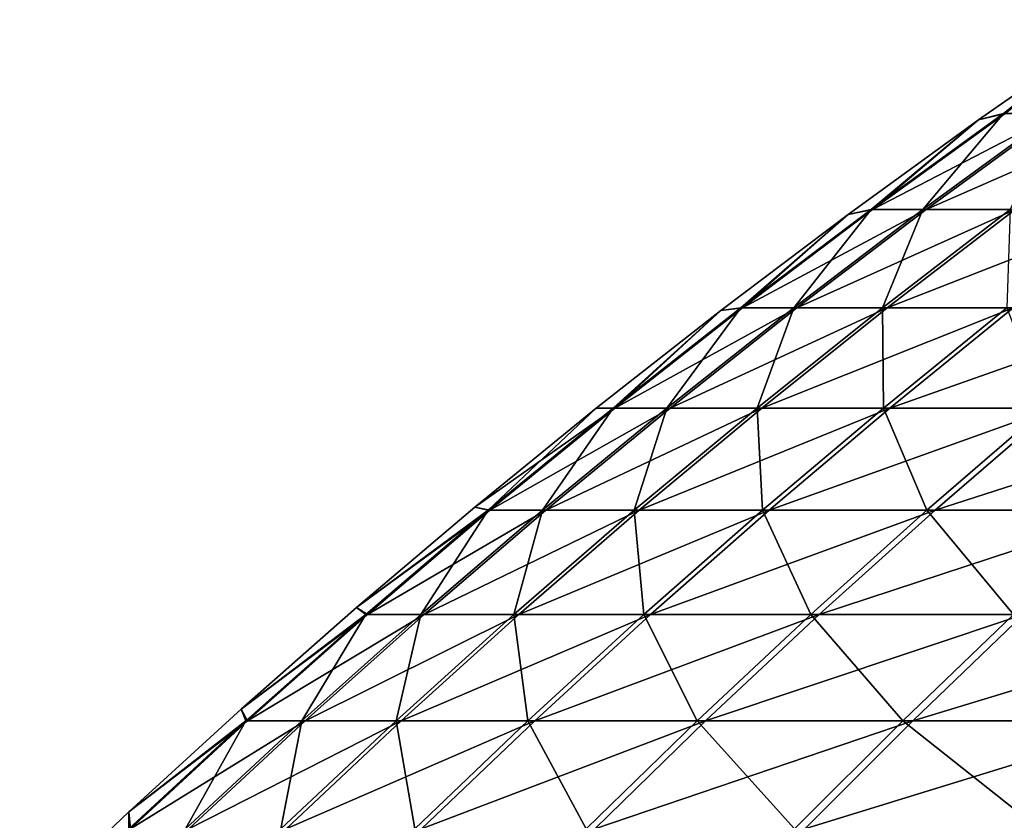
# Model space of a CAD drawing. Header units: millimetres. Extents: x -8 to 8, y 0 to 1573.
# Tile 55 of 172: x -6.019 to -5.347, y 1571.675 to 1572.222. Entities that reach past the tile are written whole.
import ezdxf

# ---------------------------------------------------------------- set-up
doc = ezdxf.new("R2010")
doc.units = ezdxf.units.MM
doc.header["$LTSCALE"] = 101.851852
doc.layers.add('8', color=7, linetype='CONTINUOUS')
doc.layers.add('9', color=7, linetype='CONTINUOUS')

msp = doc.modelspace()

# ---------------------------------------------------------------- linework, layer by layer
at = {"layer": '8', "color": 7, "linetype": 'Continuous', "true_color": 0xf4f4f4}
for points in [[(-5.27322, 1572.21669, 0), (-5.36429, 1572.15321, 0), (-5.34625, 1572.15752, 0.35789), (-5.27322, 1572.21669, 0)], [(-5.34625, 1572.15752, 0.35789), (-5.36429, 1572.15321, 0), (-5.43664, 1572.09197, 0.36394), (-5.34625, 1572.15752, 0.35789)], [(-5.34625, 1572.15752, 0.35789), (-5.43664, 1572.09197, 0.36394), (-5.31036, 1572.15752, 0.71454), (-5.34625, 1572.15752, 0.35789)], [(-5.31036, 1572.15752, 0.71454), (-5.43664, 1572.09197, 0.36394), (-5.40014, 1572.09197, 0.72662), (-5.31036, 1572.15752, 0.71454)], [(-5.31036, 1572.15752, 0.71454), (-5.40014, 1572.09197, 0.72662), (-5.25071, 1572.15752, 1.06798), (-5.31036, 1572.15752, 0.71454)], [(-5.25071, 1572.15752, 1.06798), (-5.40014, 1572.09197, 0.72662), (-5.33947, 1572.09197, 1.08604), (-5.25071, 1572.15752, 1.06798)], [(-5.36429, 1572.15321, 0), (-5.45332, 1572.08862, 0), (-5.43664, 1572.09197, 0.36394), (-5.36429, 1572.15321, 0)], [(-5.45332, 1572.08862, 0), (-5.54029, 1572.023, 0), (-5.52538, 1572.02496, 0.36988), (-5.45332, 1572.08862, 0)], [(-5.43664, 1572.09197, 0.36394), (-5.45332, 1572.08862, 0), (-5.52538, 1572.02496, 0.36988), (-5.43664, 1572.09197, 0.36394)], [(-5.43664, 1572.09197, 0.36394), (-5.52538, 1572.02496, 0.36988), (-5.40014, 1572.09197, 0.72662), (-5.43664, 1572.09197, 0.36394)], [(-5.40014, 1572.09197, 0.72662), (-5.52538, 1572.02496, 0.36988), (-5.48829, 1572.02496, 0.73848), (-5.40014, 1572.09197, 0.72662)], [(-5.40014, 1572.09197, 0.72662), (-5.48829, 1572.02496, 0.73848), (-5.33947, 1572.09197, 1.08604), (-5.40014, 1572.09197, 0.72662)], [(-5.33947, 1572.09197, 1.08604), (-5.48829, 1572.02496, 0.73848), (-5.42663, 1572.02496, 1.10377), (-5.33947, 1572.09197, 1.08604)], [(-5.33947, 1572.09197, 1.08604), (-5.42663, 1572.02496, 1.10377), (-5.25491, 1572.09197, 1.4406), (-5.33947, 1572.09197, 1.08604)], [(-5.25491, 1572.09197, 1.4406), (-5.42663, 1572.02496, 1.10377), (-5.34069, 1572.02496, 1.46412), (-5.25491, 1572.09197, 1.4406)], [(-5.54029, 1572.023, 0), (-5.6252, 1571.95639, 0), (-5.61244, 1571.95654, 0.37571), (-5.54029, 1572.023, 0)], [(-5.52538, 1572.02496, 0.36988), (-5.54029, 1572.023, 0), (-5.61244, 1571.95654, 0.37571), (-5.52538, 1572.02496, 0.36988)], [(-5.52538, 1572.02496, 0.36988), (-5.61244, 1571.95654, 0.37571), (-5.48829, 1572.02496, 0.73848), (-5.52538, 1572.02496, 0.36988)], [(-5.48829, 1572.02496, 0.73848), (-5.61244, 1571.95654, 0.37571), (-5.57476, 1571.95654, 0.75011), (-5.48829, 1572.02496, 0.73848)], [(-5.48829, 1572.02496, 0.73848), (-5.57476, 1571.95654, 0.75011), (-5.42663, 1572.02496, 1.10377), (-5.48829, 1572.02496, 0.73848)], [(-5.42663, 1572.02496, 1.10377), (-5.57476, 1571.95654, 0.75011), (-5.51213, 1571.95654, 1.12116), (-5.42663, 1572.02496, 1.10377)], [(-5.42663, 1572.02496, 1.10377), (-5.51213, 1571.95654, 1.12116), (-5.34069, 1572.02496, 1.46412), (-5.42663, 1572.02496, 1.10377)], [(-5.34069, 1572.02496, 1.46412), (-5.51213, 1571.95654, 1.12116), (-5.42484, 1571.95654, 1.48719), (-5.34069, 1572.02496, 1.46412)], [(-5.34069, 1572.02496, 1.46412), (-5.42484, 1571.95654, 1.48719), (-5.23085, 1572.02496, 1.81792), (-5.34069, 1572.02496, 1.46412)], [(-5.23085, 1572.02496, 1.81792), (-5.42484, 1571.95654, 1.48719), (-5.31327, 1571.95654, 1.84656), (-5.23085, 1572.02496, 1.81792)], [(-5.6252, 1571.95639, 0), (-5.70803, 1571.88881, 0), (-5.61244, 1571.95654, 0.37571), (-5.6252, 1571.95639, 0)], [(-5.61244, 1571.95654, 0.37571), (-5.70803, 1571.88881, 0), (-5.69777, 1571.88674, 0.38142), (-5.61244, 1571.95654, 0.37571)], [(-5.61244, 1571.95654, 0.37571), (-5.69777, 1571.88674, 0.38142), (-5.57476, 1571.95654, 0.75011), (-5.61244, 1571.95654, 0.37571)], [(-5.57476, 1571.95654, 0.75011), (-5.69777, 1571.88674, 0.38142), (-5.65952, 1571.88674, 0.76152), (-5.57476, 1571.95654, 0.75011)], [(-5.57476, 1571.95654, 0.75011), (-5.65952, 1571.88674, 0.76152), (-5.51213, 1571.95654, 1.12116), (-5.57476, 1571.95654, 0.75011)], [(-5.51213, 1571.95654, 1.12116), (-5.65952, 1571.88674, 0.76152), (-5.59594, 1571.88674, 1.1382), (-5.51213, 1571.95654, 1.12116)], [(-5.51213, 1571.95654, 1.12116), (-5.59594, 1571.88674, 1.1382), (-5.42484, 1571.95654, 1.48719), (-5.51213, 1571.95654, 1.12116)], [(-5.42484, 1571.95654, 1.48719), (-5.59594, 1571.88674, 1.1382), (-5.50732, 1571.88674, 1.5098), (-5.42484, 1571.95654, 1.48719)], [(-5.42484, 1571.95654, 1.48719), (-5.50732, 1571.88674, 1.5098), (-5.31327, 1571.95654, 1.84656), (-5.42484, 1571.95654, 1.48719)], [(-5.31327, 1571.95654, 1.84656), (-5.50732, 1571.88674, 1.5098), (-5.39406, 1571.88674, 1.87464), (-5.31327, 1571.95654, 1.84656)], [(-5.31327, 1571.95654, 1.84656), (-5.39406, 1571.88674, 1.87464), (-5.17792, 1571.95654, 2.19767), (-5.31327, 1571.95654, 1.84656)], [(-5.17792, 1571.95654, 2.19767), (-5.39406, 1571.88674, 1.87464), (-5.25665, 1571.88674, 2.23108), (-5.17792, 1571.95654, 2.19767)], [(-5.70803, 1571.88881, 0), (-5.78876, 1571.82036, 0), (-5.69777, 1571.88674, 0.38142), (-5.70803, 1571.88881, 0)], [(-5.69777, 1571.88674, 0.38142), (-5.78876, 1571.82036, 0), (-5.78134, 1571.81559, 0.38702), (-5.69777, 1571.88674, 0.38142)], [(-5.69777, 1571.88674, 0.38142), (-5.78134, 1571.81559, 0.38702), (-5.65952, 1571.88674, 0.76152), (-5.69777, 1571.88674, 0.38142)], [(-5.65952, 1571.88674, 0.76152), (-5.78134, 1571.81559, 0.38702), (-5.74253, 1571.81559, 0.77269), (-5.65952, 1571.88674, 0.76152)], [(-5.65952, 1571.88674, 0.76152), (-5.74253, 1571.81559, 0.77269), (-5.59594, 1571.88674, 1.1382), (-5.65952, 1571.88674, 0.76152)], [(-5.59594, 1571.88674, 1.1382), (-5.74253, 1571.81559, 0.77269), (-5.67802, 1571.81559, 1.1549), (-5.59594, 1571.88674, 1.1382)], [(-5.59594, 1571.88674, 1.1382), (-5.67802, 1571.81559, 1.1549), (-5.50732, 1571.88674, 1.5098), (-5.59594, 1571.88674, 1.1382)], [(-5.50732, 1571.88674, 1.5098), (-5.67802, 1571.81559, 1.1549), (-5.5881, 1571.81559, 1.53194), (-5.50732, 1571.88674, 1.5098)], [(-5.50732, 1571.88674, 1.5098), (-5.5881, 1571.81559, 1.53194), (-5.39406, 1571.88674, 1.87464), (-5.50732, 1571.88674, 1.5098)], [(-5.39406, 1571.88674, 1.87464), (-5.5881, 1571.81559, 1.53194), (-5.47317, 1571.81559, 1.90213), (-5.39406, 1571.88674, 1.87464)], [(-5.39406, 1571.88674, 1.87464), (-5.47317, 1571.81559, 1.90213), (-5.25665, 1571.88674, 2.23108), (-5.39406, 1571.88674, 1.87464)], [(-5.25665, 1571.88674, 2.23108), (-5.47317, 1571.81559, 1.90213), (-5.33375, 1571.81559, 2.26381), (-5.25665, 1571.88674, 2.23108)], [(-5.78876, 1571.82036, 0), (-5.86741, 1571.75105, 0), (-5.78134, 1571.81559, 0.38702), (-5.78876, 1571.82036, 0)], [(-5.78134, 1571.81559, 0.38702), (-5.86741, 1571.75105, 0), (-5.8631, 1571.74312, 0.39249), (-5.78134, 1571.81559, 0.38702)], [(-5.78134, 1571.81559, 0.38702), (-5.8631, 1571.74312, 0.39249), (-5.74253, 1571.81559, 0.77269), (-5.78134, 1571.81559, 0.38702)], [(-5.74253, 1571.81559, 0.77269), (-5.8631, 1571.74312, 0.39249), (-5.82374, 1571.74312, 0.78361), (-5.74253, 1571.81559, 0.77269)], [(-5.74253, 1571.81559, 0.77269), (-5.82374, 1571.74312, 0.78361), (-5.67802, 1571.81559, 1.1549), (-5.74253, 1571.81559, 0.77269)], [(-5.67802, 1571.81559, 1.1549), (-5.82374, 1571.74312, 0.78361), (-5.75831, 1571.74312, 1.17123), (-5.67802, 1571.81559, 1.1549)], [(-5.67802, 1571.81559, 1.1549), (-5.75831, 1571.74312, 1.17123), (-5.5881, 1571.81559, 1.53194), (-5.67802, 1571.81559, 1.1549)], [(-5.5881, 1571.81559, 1.53194), (-5.75831, 1571.74312, 1.17123), (-5.66712, 1571.74312, 1.55361), (-5.5881, 1571.81559, 1.53194)], [(-5.5881, 1571.81559, 1.53194), (-5.66712, 1571.74312, 1.55361), (-5.47317, 1571.81559, 1.90213), (-5.5881, 1571.81559, 1.53194)], [(-5.47317, 1571.81559, 1.90213), (-5.66712, 1571.74312, 1.55361), (-5.55057, 1571.74312, 1.92903), (-5.47317, 1571.81559, 1.90213)], [(-5.47317, 1571.81559, 1.90213), (-5.55057, 1571.74312, 1.92903), (-5.33375, 1571.81559, 2.26381), (-5.47317, 1571.81559, 1.90213)], [(-5.33375, 1571.81559, 2.26381), (-5.55057, 1571.74312, 1.92903), (-5.40917, 1571.74312, 2.29582), (-5.33375, 1571.81559, 2.26381)], [(-5.33375, 1571.81559, 2.26381), (-5.40917, 1571.74312, 2.29582), (-5.17045, 1571.81559, 2.61535), (-5.33375, 1571.81559, 2.26381)], [(-5.17045, 1571.81559, 2.61535), (-5.40917, 1571.74312, 2.29582), (-5.24357, 1571.74312, 2.65234), (-5.17045, 1571.81559, 2.61535)], [(-5.86741, 1571.75105, 0), (-5.94401, 1571.68089, 0), (-5.8631, 1571.74312, 0.39249), (-5.86741, 1571.75105, 0)], [(-5.8631, 1571.74312, 0.39249), (-5.94401, 1571.68089, 0), (-5.94301, 1571.66937, 0.39784), (-5.8631, 1571.74312, 0.39249)], [(-5.8631, 1571.74312, 0.39249), (-5.94301, 1571.66937, 0.39784), (-5.82374, 1571.74312, 0.78361), (-5.8631, 1571.74312, 0.39249)], [(-5.82374, 1571.74312, 0.78361), (-5.94301, 1571.66937, 0.39784), (-5.90311, 1571.66937, 0.79429), (-5.82374, 1571.74312, 0.78361)], [(-5.82374, 1571.74312, 0.78361), (-5.90311, 1571.66937, 0.79429), (-5.75831, 1571.74312, 1.17123), (-5.82374, 1571.74312, 0.78361)], [(-5.75831, 1571.74312, 1.17123), (-5.90311, 1571.66937, 0.79429), (-5.8368, 1571.66937, 1.18719), (-5.75831, 1571.74312, 1.17123)], [(-5.75831, 1571.74312, 1.17123), (-5.8368, 1571.66937, 1.18719), (-5.66712, 1571.74312, 1.55361), (-5.75831, 1571.74312, 1.17123)], [(-5.66712, 1571.74312, 1.55361), (-5.8368, 1571.66937, 1.18719), (-5.74436, 1571.66937, 1.57478), (-5.66712, 1571.74312, 1.55361)], [(-5.66712, 1571.74312, 1.55361), (-5.74436, 1571.66937, 1.57478), (-5.55057, 1571.74312, 1.92903), (-5.66712, 1571.74312, 1.55361)], [(-5.55057, 1571.74312, 1.92903), (-5.74436, 1571.66937, 1.57478), (-5.62622, 1571.66937, 1.95532), (-5.55057, 1571.74312, 1.92903)], [(-5.55057, 1571.74312, 1.92903), (-5.62622, 1571.66937, 1.95532), (-5.40917, 1571.74312, 2.29582), (-5.55057, 1571.74312, 1.92903)], [(-5.40917, 1571.74312, 2.29582), (-5.62622, 1571.66937, 1.95532), (-5.4829, 1571.66937, 2.32711), (-5.40917, 1571.74312, 2.29582)], [(-5.40917, 1571.74312, 2.29582), (-5.4829, 1571.66937, 2.32711), (-5.24357, 1571.74312, 2.65234), (-5.40917, 1571.74312, 2.29582)], [(-5.24357, 1571.74312, 2.65234), (-5.4829, 1571.66937, 2.32711), (-5.31504, 1571.66937, 2.68849), (-5.24357, 1571.74312, 2.65234)], [(-5.94401, 1571.68089, 0), (-6.01856, 1571.60994, 0), (-5.94301, 1571.66937, 0.39784), (-5.94401, 1571.68089, 0)]]:
    msp.add_3dface(points, dxfattribs=at)
at = {"layer": '9', "color": 7, "linetype": 'Continuous', "true_color": 0xf4f4f4}
for points in [[(-5.36429, 1572.15321, 0), (-5.27322, 1572.21669, 0), (-5.34731, 1572.15752, -0.34181), (-5.36429, 1572.15321, 0)], [(-5.27322, 1572.21669, 0), (-5.25531, 1572.22159, -0.33593), (-5.34731, 1572.15752, -0.34181), (-5.27322, 1572.21669, 0)], [(-5.25531, 1572.22159, -0.33593), (-5.31249, 1572.15752, -0.69856), (-5.34731, 1572.15752, -0.34181), (-5.25531, 1572.22159, -0.33593)], [(-5.36429, 1572.15321, 0), (-5.34731, 1572.15752, -0.34181), (-5.43771, 1572.09197, -0.34759), (-5.36429, 1572.15321, 0)], [(-5.34731, 1572.15752, -0.34181), (-5.4023, 1572.09197, -0.71037), (-5.43771, 1572.09197, -0.34759), (-5.34731, 1572.15752, -0.34181)], [(-5.31249, 1572.15752, -0.69856), (-5.34272, 1572.09197, -1.06997), (-5.4023, 1572.09197, -0.71037), (-5.31249, 1572.15752, -0.69856)], [(-5.31249, 1572.15752, -0.69856), (-5.4023, 1572.09197, -0.71037), (-5.34731, 1572.15752, -0.34181), (-5.31249, 1572.15752, -0.69856)], [(-5.45332, 1572.08862, 0), (-5.36429, 1572.15321, 0), (-5.43771, 1572.09197, -0.34759), (-5.45332, 1572.08862, 0)], [(-5.54029, 1572.023, 0), (-5.45332, 1572.08862, 0), (-5.52647, 1572.02496, -0.35326), (-5.54029, 1572.023, 0)], [(-5.45332, 1572.08862, 0), (-5.43771, 1572.09197, -0.34759), (-5.52647, 1572.02496, -0.35326), (-5.45332, 1572.08862, 0)], [(-5.43771, 1572.09197, -0.34759), (-5.49048, 1572.02496, -0.72196), (-5.52647, 1572.02496, -0.35326), (-5.43771, 1572.09197, -0.34759)], [(-5.4023, 1572.09197, -0.71037), (-5.42993, 1572.02496, -1.08744), (-5.49048, 1572.02496, -0.72196), (-5.4023, 1572.09197, -0.71037)], [(-5.4023, 1572.09197, -0.71037), (-5.49048, 1572.02496, -0.72196), (-5.43771, 1572.09197, -0.34759), (-5.4023, 1572.09197, -0.71037)], [(-5.34272, 1572.09197, -1.06997), (-5.34507, 1572.02496, -1.44805), (-5.42993, 1572.02496, -1.08744), (-5.34272, 1572.09197, -1.06997)], [(-5.34272, 1572.09197, -1.06997), (-5.42993, 1572.02496, -1.08744), (-5.4023, 1572.09197, -0.71037), (-5.34272, 1572.09197, -1.06997)], [(-5.6252, 1571.95639, 0), (-5.54029, 1572.023, 0), (-5.61354, 1571.95654, -0.35883), (-5.6252, 1571.95639, 0)], [(-5.54029, 1572.023, 0), (-5.52647, 1572.02496, -0.35326), (-5.61354, 1571.95654, -0.35883), (-5.54029, 1572.023, 0)], [(-5.52647, 1572.02496, -0.35326), (-5.57699, 1571.95654, -0.73334), (-5.61354, 1571.95654, -0.35883), (-5.52647, 1572.02496, -0.35326)], [(-5.49048, 1572.02496, -0.72196), (-5.51548, 1571.95654, -1.10457), (-5.57699, 1571.95654, -0.73334), (-5.49048, 1572.02496, -0.72196)], [(-5.49048, 1572.02496, -0.72196), (-5.57699, 1571.95654, -0.73334), (-5.52647, 1572.02496, -0.35326), (-5.49048, 1572.02496, -0.72196)], [(-5.42993, 1572.02496, -1.08744), (-5.42929, 1571.95654, -1.47086), (-5.51548, 1571.95654, -1.10457), (-5.42993, 1572.02496, -1.08744)], [(-5.42993, 1572.02496, -1.08744), (-5.51548, 1571.95654, -1.10457), (-5.49048, 1572.02496, -0.72196), (-5.42993, 1572.02496, -1.08744)], [(-5.34507, 1572.02496, -1.44805), (-5.42929, 1571.95654, -1.47086), (-5.42993, 1572.02496, -1.08744), (-5.34507, 1572.02496, -1.44805)], [(-5.34507, 1572.02496, -1.44805), (-5.3188, 1571.95654, -1.83057), (-5.42929, 1571.95654, -1.47086), (-5.34507, 1572.02496, -1.44805)], [(-5.70803, 1571.88881, 0), (-5.6252, 1571.95639, 0), (-5.69889, 1571.88674, -0.36428), (-5.70803, 1571.88881, 0)], [(-5.6252, 1571.95639, 0), (-5.61354, 1571.95654, -0.35883), (-5.69889, 1571.88674, -0.36428), (-5.6252, 1571.95639, 0)], [(-5.61354, 1571.95654, -0.35883), (-5.66179, 1571.88674, -0.74449), (-5.69889, 1571.88674, -0.36428), (-5.61354, 1571.95654, -0.35883)], [(-5.57699, 1571.95654, -0.73334), (-5.59934, 1571.88674, -1.12137), (-5.66179, 1571.88674, -0.74449), (-5.57699, 1571.95654, -0.73334)], [(-5.57699, 1571.95654, -0.73334), (-5.66179, 1571.88674, -0.74449), (-5.61354, 1571.95654, -0.35883), (-5.57699, 1571.95654, -0.73334)], [(-5.51548, 1571.95654, -1.10457), (-5.51184, 1571.88674, -1.49323), (-5.59934, 1571.88674, -1.12137), (-5.51548, 1571.95654, -1.10457)], [(-5.51548, 1571.95654, -1.10457), (-5.59934, 1571.88674, -1.12137), (-5.57699, 1571.95654, -0.73334), (-5.51548, 1571.95654, -1.10457)], [(-5.42929, 1571.95654, -1.47086), (-5.51184, 1571.88674, -1.49323), (-5.51548, 1571.95654, -1.10457), (-5.42929, 1571.95654, -1.47086)], [(-5.42929, 1571.95654, -1.47086), (-5.39967, 1571.88674, -1.8584), (-5.51184, 1571.88674, -1.49323), (-5.42929, 1571.95654, -1.47086)], [(-5.3188, 1571.95654, -1.83057), (-5.39967, 1571.88674, -1.8584), (-5.42929, 1571.95654, -1.47086), (-5.3188, 1571.95654, -1.83057)], [(-5.3188, 1571.95654, -1.83057), (-5.26334, 1571.88674, -2.21526), (-5.39967, 1571.88674, -1.8584), (-5.3188, 1571.95654, -1.83057)], [(-5.78876, 1571.82036, 0), (-5.70803, 1571.88881, 0), (-5.69889, 1571.88674, -0.36428), (-5.78876, 1571.82036, 0)], [(-5.78876, 1571.82036, 0), (-5.69889, 1571.88674, -0.36428), (-5.78248, 1571.81559, -0.36962), (-5.78876, 1571.82036, 0)], [(-5.69889, 1571.88674, -0.36428), (-5.74483, 1571.81559, -0.75541), (-5.78248, 1571.81559, -0.36962), (-5.69889, 1571.88674, -0.36428)], [(-5.66179, 1571.88674, -0.74449), (-5.68146, 1571.81559, -1.13781), (-5.74483, 1571.81559, -0.75541), (-5.66179, 1571.88674, -0.74449)], [(-5.66179, 1571.88674, -0.74449), (-5.74483, 1571.81559, -0.75541), (-5.69889, 1571.88674, -0.36428), (-5.66179, 1571.88674, -0.74449)], [(-5.59934, 1571.88674, -1.12137), (-5.59268, 1571.81559, -1.51513), (-5.68146, 1571.81559, -1.13781), (-5.59934, 1571.88674, -1.12137)], [(-5.59934, 1571.88674, -1.12137), (-5.68146, 1571.81559, -1.13781), (-5.66179, 1571.88674, -0.74449), (-5.59934, 1571.88674, -1.12137)], [(-5.51184, 1571.88674, -1.49323), (-5.59268, 1571.81559, -1.51513), (-5.59934, 1571.88674, -1.12137), (-5.51184, 1571.88674, -1.49323)], [(-5.51184, 1571.88674, -1.49323), (-5.47886, 1571.81559, -1.88566), (-5.59268, 1571.81559, -1.51513), (-5.51184, 1571.88674, -1.49323)], [(-5.39967, 1571.88674, -1.8584), (-5.47886, 1571.81559, -1.88566), (-5.51184, 1571.88674, -1.49323), (-5.39967, 1571.88674, -1.8584)], [(-5.39967, 1571.88674, -1.8584), (-5.34053, 1571.81559, -2.24775), (-5.47886, 1571.81559, -1.88566), (-5.39967, 1571.88674, -1.8584)], [(-5.26334, 1571.88674, -2.21526), (-5.34053, 1571.81559, -2.24775), (-5.39967, 1571.88674, -1.8584), (-5.26334, 1571.88674, -2.21526)], [(-5.86741, 1571.75105, 0), (-5.78876, 1571.82036, 0), (-5.78248, 1571.81559, -0.36962), (-5.86741, 1571.75105, 0)], [(-5.86741, 1571.75105, 0), (-5.78248, 1571.81559, -0.36962), (-5.86425, 1571.74312, -0.37485), (-5.86741, 1571.75105, 0)], [(-5.78248, 1571.81559, -0.36962), (-5.82607, 1571.74312, -0.76609), (-5.86425, 1571.74312, -0.37485), (-5.78248, 1571.81559, -0.36962)], [(-5.74483, 1571.81559, -0.75541), (-5.76181, 1571.74312, -1.1539), (-5.82607, 1571.74312, -0.76609), (-5.74483, 1571.81559, -0.75541)], [(-5.74483, 1571.81559, -0.75541), (-5.82607, 1571.74312, -0.76609), (-5.78248, 1571.81559, -0.36962), (-5.74483, 1571.81559, -0.75541)], [(-5.68146, 1571.81559, -1.13781), (-5.67177, 1571.74312, -1.53655), (-5.76181, 1571.74312, -1.1539), (-5.68146, 1571.81559, -1.13781)], [(-5.68146, 1571.81559, -1.13781), (-5.76181, 1571.74312, -1.1539), (-5.74483, 1571.81559, -0.75541), (-5.68146, 1571.81559, -1.13781)], [(-5.59268, 1571.81559, -1.51513), (-5.67177, 1571.74312, -1.53655), (-5.68146, 1571.81559, -1.13781), (-5.59268, 1571.81559, -1.51513)], [(-5.59268, 1571.81559, -1.51513), (-5.55634, 1571.74312, -1.91233), (-5.67177, 1571.74312, -1.53655), (-5.59268, 1571.81559, -1.51513)], [(-5.47886, 1571.81559, -1.88566), (-5.55634, 1571.74312, -1.91233), (-5.59268, 1571.81559, -1.51513), (-5.47886, 1571.81559, -1.88566)], [(-5.47886, 1571.81559, -1.88566), (-5.41606, 1571.74312, -2.27954), (-5.55634, 1571.74312, -1.91233), (-5.47886, 1571.81559, -1.88566)], [(-5.34053, 1571.81559, -2.24775), (-5.41606, 1571.74312, -2.27954), (-5.47886, 1571.81559, -1.88566), (-5.34053, 1571.81559, -2.24775)], [(-5.34053, 1571.81559, -2.24775), (-5.25153, 1571.74312, -2.63655), (-5.41606, 1571.74312, -2.27954), (-5.34053, 1571.81559, -2.24775)], [(-5.94401, 1571.68089, 0), (-5.86741, 1571.75105, 0), (-5.86425, 1571.74312, -0.37485), (-5.94401, 1571.68089, 0)], [(-5.94401, 1571.68089, 0), (-5.86425, 1571.74312, -0.37485), (-5.94418, 1571.66937, -0.37996), (-5.94401, 1571.68089, 0)], [(-5.86425, 1571.74312, -0.37485), (-5.90547, 1571.66937, -0.77653), (-5.94418, 1571.66937, -0.37996), (-5.86425, 1571.74312, -0.37485)], [(-5.82607, 1571.74312, -0.76609), (-5.84034, 1571.66937, -1.16963), (-5.90547, 1571.66937, -0.77653), (-5.82607, 1571.74312, -0.76609)], [(-5.82607, 1571.74312, -0.76609), (-5.90547, 1571.66937, -0.77653), (-5.86425, 1571.74312, -0.37485), (-5.82607, 1571.74312, -0.76609)], [(-5.76181, 1571.74312, -1.1539), (-5.74907, 1571.66937, -1.5575), (-5.84034, 1571.66937, -1.16963), (-5.76181, 1571.74312, -1.1539)], [(-5.76181, 1571.74312, -1.1539), (-5.84034, 1571.66937, -1.16963), (-5.82607, 1571.74312, -0.76609), (-5.76181, 1571.74312, -1.1539)], [(-5.67177, 1571.74312, -1.53655), (-5.74907, 1571.66937, -1.5575), (-5.76181, 1571.74312, -1.1539), (-5.67177, 1571.74312, -1.53655)], [(-5.67177, 1571.74312, -1.53655), (-5.63208, 1571.66937, -1.93839), (-5.74907, 1571.66937, -1.5575), (-5.67177, 1571.74312, -1.53655)], [(-5.55634, 1571.74312, -1.91233), (-5.63208, 1571.66937, -1.93839), (-5.67177, 1571.74312, -1.53655), (-5.55634, 1571.74312, -1.91233)], [(-5.55634, 1571.74312, -1.91233), (-5.48987, 1571.66937, -2.31061), (-5.63208, 1571.66937, -1.93839), (-5.55634, 1571.74312, -1.91233)], [(-5.41606, 1571.74312, -2.27954), (-5.48987, 1571.66937, -2.31061), (-5.55634, 1571.74312, -1.91233), (-5.41606, 1571.74312, -2.27954)], [(-5.41606, 1571.74312, -2.27954), (-5.3231, 1571.66937, -2.67249), (-5.48987, 1571.66937, -2.31061), (-5.41606, 1571.74312, -2.27954)], [(-5.25153, 1571.74312, -2.63655), (-5.3231, 1571.66937, -2.67249), (-5.41606, 1571.74312, -2.27954), (-5.25153, 1571.74312, -2.63655)], [(-6.01856, 1571.60994, 0), (-5.94401, 1571.68089, 0), (-5.94418, 1571.66937, -0.37996), (-6.01856, 1571.60994, 0)]]:
    msp.add_3dface(points, dxfattribs=at)

doc.saveas('drawing.dxf')
